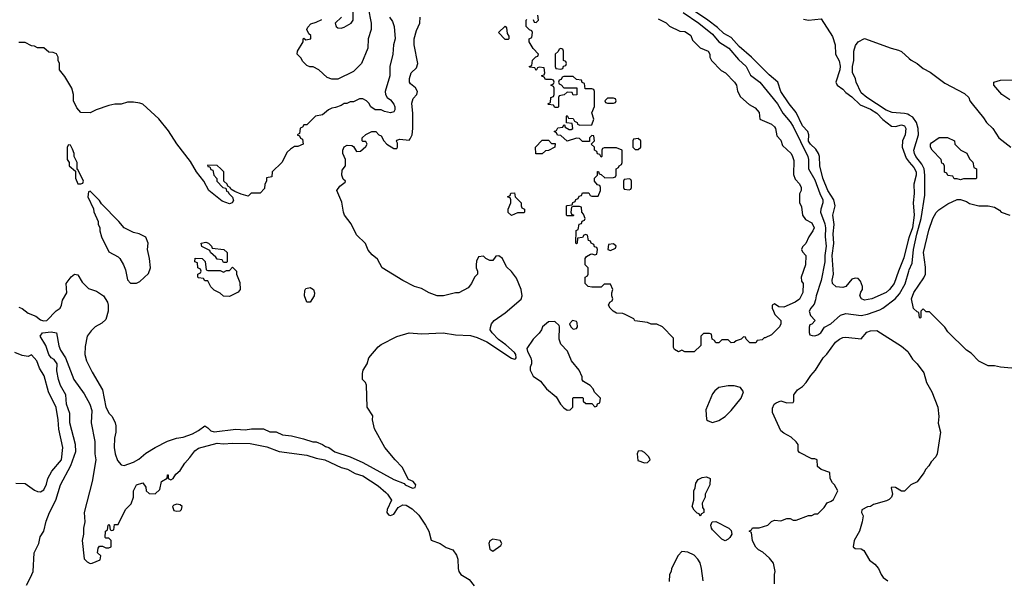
# Model space of a CAD drawing. Header units: inches. Extents: x 1793402 to 1900366, y 320852 to 470679.
# Tile 25 of 256: x 1824255 to 1830614, y 361713 to 365333. Entities that reach past the tile are written whole.
import ezdxf

# ---------------------------------------------------------------- set-up
doc = ezdxf.new("R2010")
doc.units = ezdxf.units.IN
doc.header["$MEASUREMENT"] = 0
doc.layers.add('B8326', color=7, linetype='Continuous')
doc.layers.add('B8336', color=7, linetype='Continuous')

msp = doc.modelspace()

# ---------------------------------------------------------------- linework, layer by layer
at = {"layer": 'B8326', "color": 4}
for points, elevation in [([(1830000, 363931.3), (1829992.8, 363910), (1829964.9, 363795.1), (1829929.5, 363710), (1829902.7, 363630), (1829872.7, 363590), (1829850, 363570.7), (1829758, 363530), (1829710, 363522.8), (1829692, 363530), (1829681, 363550), (1829687.1, 363572.9), (1829698, 363590), (1829698, 363610), (1829685.4, 363645.4), (1829670, 363662), (1829650, 363664.7), (1829630, 363658), (1829590, 363611), (1829570, 363602.8), (1829527.1, 363607.1), (1829504.7, 363630), (1829501, 363650), (1829510.6, 363690), (1829502, 363810), (1829512.8, 363887.2), (1829508.9, 363950), (1829514.4, 364010), (1829505.5, 364070), (1829520.3, 364130), (1829513.7, 364170), (1829473.7, 364230), (1829441.7, 364310), (1829422, 364390), (1829419.5, 364450), (1829413.7, 364470), (1829396.7, 364496.7), (1829362, 364530), (1829350, 364548), (1829351.5, 364590), (1829344.2, 364610), (1829310, 364648.2), (1829270, 364733.4), (1829224.9, 364790), (1829170.4, 364870), (1829150.5, 364930), (1829095.9, 364975.9), (1828981.6, 365090), (1828900.6, 365160.6), (1828850, 365217.1), (1828803, 365243), (1828762, 365282), (1828698.7, 365330), (1828490, 365471.7)], 236), ([(1826504.7, 365410), (1826524.7, 365310), (1826524.7, 365270), (1826504.7, 365210), (1826502, 365150), (1826462, 365050), (1826410, 364998), (1826310, 364948), (1826270, 364948), (1826240.4, 364960.4), (1826186, 365010), (1826150, 365028), (1826128.4, 365028.4), (1826110, 365038), (1826083.1, 365063.1), (1826070, 365086), (1826046, 365110), (1826048, 365130), (1826086, 365190), (1826086, 365210), (1826090, 365214), (1826102, 365202), (1826134, 365210), (1826135.3, 365230), (1826122, 365242), (1826108.7, 365268.7), (1826114.6, 365285.4), (1826134, 365306), (1826170, 365316), (1826205.6, 365334.4)], 236), ([(1826332, 365350), (1826292, 365310), (1826298, 365290), (1826310, 365281), (1826330, 365278.8), (1826350, 365284), (1826395.3, 365310), (1826408.7, 365330), (1826408.7, 365430)], 236), ([(1826644, 365350), (1826661.5, 365321.5), (1826672.7, 365290), (1826679.5, 365210), (1826669.5, 365170), (1826664.5, 365110), (1826646, 365030), (1826645.2, 364970), (1826615.3, 364870), (1826618, 364850), (1826628, 364830), (1826650, 364815.3), (1826670, 364788), (1826677.2, 364770), (1826677.2, 364750), (1826670, 364738), (1826650, 364731.3), (1826610, 364741), (1826590, 364752), (1826550, 364752), (1826522, 364770), (1826510, 364794), (1826494, 364810), (1826470, 364822), (1826450, 364822), (1826410, 364802), (1826390, 364802), (1826367.3, 364792.7), (1826350, 364792), (1826330, 364778), (1826294.6, 364765.4), (1826270, 364762), (1826250, 364752), (1826210, 364718), (1826166, 364710), (1826110, 364654), (1826090, 364654), (1826082, 364638), (1826070, 364634), (1826066, 364630), (1826062, 364598), (1826046, 364590), (1826062, 364582), (1826067.3, 364567.3), (1826082, 364562), (1826086, 364530), (1826050, 364514), (1826030, 364514), (1826003.1, 364496.9), (1825983.1, 364476.9), (1825948.4, 364411.6), (1825886, 364350), (1825882, 364318), (1825848.4, 364311.6), (1825848, 364290), (1825838, 364270), (1825836.4, 364243.6), (1825807.3, 364212.7), (1825750, 364212), (1825730, 364194), (1825685.4, 364205.4), (1825643.6, 364223.6), (1825618, 364238), (1825614, 364250), (1825598, 364258), (1825594, 364270), (1825574, 364290), (1825572, 364350), (1825554, 364370), (1825530, 364392), (1825467.3, 364392.7), (1825470, 364386), (1825482, 364382), (1825490, 364366), (1825502, 364362), (1825508, 364330), (1825527.3, 364307.3), (1825528, 364290), (1825566, 364250), (1825586, 364246), (1825590, 364226), (1825602, 364222), (1825606, 364210), (1825630, 364186), (1825635.3, 364164.7), (1825626, 364150), (1825610, 364144.7), (1825562, 364162), (1825476, 364230), (1825442.8, 364290), (1825397.3, 364350), (1825358, 364418), (1825270, 364530.7), (1825214.7, 364614.7), (1825153.1, 364693.1), (1825050, 364786.8), (1825030, 364794.8), (1824990, 364801), (1824950, 364801), (1824910, 364786.8), (1824870, 364786.8), (1824830, 364778.8), (1824749.4, 364750.6), (1824710, 364731.3), (1824650, 364734), (1824623.6, 364763.6), (1824602, 364810), (1824602, 364850), (1824590.9, 364890.9), (1824545.4, 364965.4), (1824512, 365010), (1824512, 365050), (1824502, 365070), (1824502, 365090), (1824492.7, 365112.7), (1824470, 365122), (1824443.6, 365123.6), (1824410, 365152), (1824370, 365152), (1824350, 365162), (1824330, 365164.7), (1824290, 365184.7), (1824250, 365186)], 236), ([(1824250, 363477.1), (1824270, 363468.5), (1824310, 363438.9), (1824358, 363418), (1824390, 363394), (1824407.9, 363387.9), (1824430, 363390.7), (1824490, 363453.4), (1824515.3, 363470), (1824525.2, 363490), (1824530, 363522), (1824558, 363570), (1824554, 363630), (1824586.8, 363673.2), (1824609.2, 363690.8), (1824630, 363684.7), (1824658.5, 363638.5), (1824698, 363598), (1824750, 363580.7), (1824796, 363550), (1824821, 363510), (1824826, 363490), (1824826, 363450), (1824810, 363398), (1824786, 363374), (1824742, 363350), (1824715.3, 363324.7), (1824690.9, 363289.1), (1824676.9, 363223.1), (1824676, 363170), (1824686, 363130), (1824722, 363058), (1824790, 362942), (1824811.1, 362831.1), (1824832, 362790), (1824850.9, 362770.9), (1824871.3, 362730), (1824876, 362710), (1824876, 362670), (1824866, 362630), (1824864, 362570), (1824870.7, 362530), (1824887.1, 362487.1), (1824910, 362458), (1824930, 362454.8), (1824990, 362476.3), (1825023.9, 362496.1), (1825070, 362534), (1825130, 362570.6), (1825210, 362610.5), (1825268, 362630), (1825310, 362637.3), (1825370, 362658.8), (1825410, 362680.7), (1825450, 362710.8), (1825470, 362698), (1825490, 362677.3), (1825510, 362672.7), (1825650, 362688), (1825710, 362684), (1825751.6, 362691.6), (1825830, 362691.3), (1825870, 362672), (1825910.8, 362670.8), (1825951.6, 362651.6), (1826010, 362646), (1826087.5, 362627.5), (1826147.3, 362607.3), (1826170, 362606.8), (1826210.5, 362590.5), (1826230, 362576), (1826252, 362570), (1826290, 362542.8), (1826390, 362510.4), (1826470, 362473), (1826670, 362364.9), (1826738, 362338), (1826744.7, 362330), (1826792.1, 362307.9), (1826808.7, 362311.3), (1826814, 362330), (1826795.3, 362350), (1826764.7, 362364.7), (1826724.1, 362444.1), (1826679, 362490), (1826613.2, 362570), (1826546, 362690), (1826532.7, 362750), (1826534.5, 362774.5), (1826498, 362830), (1826493.6, 362973.6), (1826488, 362990), (1826468.7, 363010), (1826469.2, 363049.2), (1826472.7, 363070), (1826499, 363110), (1826509, 363150), (1826570, 363221), (1826590, 363236), (1826690, 363286.8), (1826770, 363310.8), (1826850, 363304), (1826990, 363310.5), (1827070, 363297.3), (1827165.2, 363294.8), (1827210, 363280.5), (1827272, 363252), (1827430, 363148.2), (1827450, 363140.7), (1827456.6, 363143.4), (1827461.2, 363150), (1827458, 363170), (1827450, 363184), (1827394, 363234), (1827347.8, 363267.8), (1827305.2, 363310), (1827294, 363330), (1827294.6, 363345.4), (1827302, 363370), (1827318, 363390), (1827390, 363441), (1827492.5, 363527.5), (1827499, 363550), (1827493.2, 363590), (1827463.1, 363663.1), (1827430, 363708), (1827398, 363738), (1827373.2, 363790), (1827350, 363808), (1827330, 363806), (1827310, 363778), (1827290, 363778), (1827266, 363790), (1827250, 363806), (1827218, 363802), (1827205.4, 363774.6), (1827202, 363750), (1827202, 363730), (1827212, 363710), (1827211.3, 363690), (1827192, 363670), (1827172, 363630), (1827150, 363602), (1827090, 363569.2), (1827070, 363569), (1826990.7, 363549.3), (1826950, 363549.5), (1826899, 363570), (1826850, 363598), (1826804, 363610), (1826729.8, 363649.8), (1826596, 363730), (1826566.3, 363786.3), (1826530, 363814), (1826505.8, 363845.8), (1826487.3, 363887.3), (1826430, 363944), (1826395.1, 364015.1), (1826353.2, 364070), (1826346, 364090), (1826335.5, 364155.5), (1826302, 364230), (1826322, 364258), (1826356.4, 364283.6), (1826358, 364290), (1826344, 364304), (1826335.3, 364330), (1826338, 364362), (1826358, 364390), (1826358, 364430), (1826342, 364470), (1826342, 364490), (1826350, 364512), (1826370, 364522), (1826399.6, 364519.6), (1826410, 364514), (1826430, 364482), (1826456.4, 364483.6), (1826490, 364514), (1826498, 364530), (1826490, 364546), (1826470, 364546), (1826466, 364550), (1826466, 364570), (1826490, 364592), (1826529.1, 364610.9), (1826554, 364610), (1826574, 364590), (1826590, 364582), (1826606, 364550), (1826626, 364530), (1826670, 364502), (1826690, 364502), (1826695.3, 364510), (1826695.3, 364535.3), (1826688.4, 364548.4), (1826690, 364554), (1826710, 364562), (1826770, 364554), (1826776.4, 364563.6), (1826788.7, 364590), (1826794, 364630), (1826792.9, 364727.1), (1826786.3, 364793.7), (1826795.1, 364824.9), (1826819.5, 364850), (1826822.9, 364870), (1826810, 364892.3), (1826779.3, 364919.3), (1826773.2, 364930), (1826772.9, 364952.9), (1826782.7, 364990), (1826816.8, 365023.2), (1826826.3, 365050), (1826801.6, 365170), (1826801.6, 365210), (1826816.6, 365263.4), (1826839.3, 365310), (1826842, 365350)], 232), ([(1828378, 365338), (1828430, 365312), (1828450.9, 365290.9), (1828518, 365258), (1828550, 365256), (1828562, 365250), (1828590, 365231.3), (1828601, 365201), (1828650, 365152), (1828702, 365130), (1828711.3, 365110), (1828711.3, 365090), (1828722, 365070), (1828785.4, 365005.4), (1828812, 364990), (1828870.8, 364930), (1828884.7, 364910), (1828891.3, 364871.3), (1828910, 364834), (1828965.4, 364785.4), (1829003.6, 364763.6), (1829030, 364734), (1829034, 364690), (1829110, 364658), (1829130, 364642), (1829136, 364630), (1829143.6, 364583.6), (1829170, 364554), (1829180.7, 364520.7), (1829237.3, 364470), (1829246.8, 364450), (1829255.3, 364424.7), (1829252.7, 364332.7), (1829263.6, 364303.6), (1829290, 364274), (1829302, 364250), (1829302, 364230), (1829291.6, 364208.4), (1829291.6, 364151.6), (1829303.6, 364123.6), (1829311.3, 364070), (1829330, 364042), (1829370, 364022), (1829384.7, 363990), (1829378, 363970), (1829351.3, 363930), (1829332.7, 363887.3), (1829310, 363866), (1829304.7, 363850), (1829310, 363834), (1829332, 363810), (1829330.8, 363750), (1829302, 363670), (1829303.6, 363643.6), (1829314, 363630), (1829311.6, 363571.6), (1829302, 363550), (1829290, 363528.7), (1829262, 363510), (1829190, 363477.2), (1829158, 363478), (1829130, 363498), (1829114, 363490), (1829114, 363470), (1829122, 363450), (1829132, 363430), (1829170.9, 363390.9), (1829171.3, 363370), (1829162, 363350), (1829110, 363298), (1829070, 363278), (1829062, 363278), (1829050, 363266), (1829018, 363262), (1829010, 363246), (1828970, 363246), (1828946, 363270), (1828942, 363282), (1828930, 363286), (1828914, 363270), (1828881, 363259), (1828868, 363248), (1828850, 363246), (1828830, 363266), (1828790, 363266), (1828770, 363246), (1828750, 363246), (1828742, 363262), (1828726, 363270), (1828722, 363302), (1828710, 363306), (1828670, 363306), (1828654, 363290), (1828654, 363230), (1828610, 363188), (1828550, 363188), (1828530, 363198), (1828510, 363188.7), (1828483.1, 363203.1), (1828476.4, 363216.4), (1828476.4, 363276.4), (1828406, 363350), (1828370, 363366), (1828332.7, 363367.3), (1828310, 363378), (1828228.4, 363388.4), (1828222, 363402), (1828166, 363430), (1828150, 363435.3), (1828110, 363438), (1828088, 363450), (1828068, 363470), (1828058, 363490), (1828066, 363510), (1828082, 363518), (1828086, 363530), (1828078, 363550), (1828078, 363570), (1828086, 363590), (1828070, 363626), (1828030, 363626), (1828010, 363606), (1827950, 363606), (1827926, 363610), (1827906, 363630), (1827906, 363670), (1827922, 363678), (1827926, 363690), (1827926, 363730), (1827906, 363750), (1827906, 363790), (1827916.4, 363803.6), (1827940.4, 363819.6), (1827950, 363822), (1827970, 363814), (1827982, 363818), (1827986, 363850), (1827982, 363862), (1827967.3, 363867.3), (1827962, 363882), (1827946, 363890), (1827942, 363902), (1827927.3, 363907.3), (1827922, 363942), (1827910, 363946), (1827898, 363942), (1827890, 363926), (1827858, 363922), (1827854, 363890), (1827850, 363886), (1827846, 363890), (1827848.4, 363971.6), (1827862, 363978), (1827867.3, 364012.7), (1827882, 364018), (1827887.3, 364032.7), (1827902, 364038), (1827906, 364050), (1827896.4, 364076.4), (1827886, 364090), (1827882, 364122), (1827870, 364126), (1827830, 364126), (1827818, 364122), (1827814, 364090), (1827818, 364078), (1827834, 364070), (1827830, 364066), (1827790, 364066), (1827786, 364070), (1827786, 364130), (1827790, 364134), (1827822, 364138), (1827827.3, 364152.7), (1827842, 364158), (1827847.3, 364172.7), (1827862, 364178), (1827867.3, 364192.7), (1827882, 364198), (1827890, 364214), (1827930, 364214), (1827938, 364198), (1827950, 364194), (1827990, 364194), (1828006, 364230), (1828006, 364250), (1828002, 364262), (1827987.3, 364267.3), (1827966, 364290), (1827966, 364310), (1827986, 364330), (1827987.3, 364352.7), (1827992.7, 364352.7), (1827998, 364338), (1828010, 364334), (1828032.7, 364312.7), (1828090, 364314), (1828102, 364318), (1828106, 364330), (1828106, 364370), (1828122, 364378), (1828126, 364390), (1828142, 364398), (1828146, 364410), (1828146, 364490), (1828110, 364506), (1828030, 364506), (1828018, 364502), (1828014, 364490), (1828014, 364450), (1828010, 364446), (1828002, 364462), (1827987.3, 364467.3), (1827982, 364482), (1827966, 364490), (1827966, 364510), (1827946, 364530), (1827966, 364550), (1827962, 364582), (1827950, 364586), (1827934, 364570), (1827934, 364546), (1827890, 364546), (1827870, 364566), (1827850, 364568), (1827790, 364548), (1827750, 364586), (1827727.3, 364587.3), (1827722, 364602), (1827706, 364610), (1827722, 364618), (1827730, 364634), (1827762, 364638), (1827770, 364654), (1827774, 364654), (1827778, 364638), (1827803.6, 364623.6), (1827816.4, 364623.6), (1827826, 364630), (1827822, 364662), (1827786, 364666), (1827786, 364710), (1827790, 364714), (1827798, 364698), (1827830, 364694), (1827838, 364678), (1827854, 364670), (1827858, 364658), (1827872.7, 364652.7), (1827950, 364654), (1827962, 364690), (1827949, 364731), (1827967.3, 364772.7), (1827966, 364870), (1827962, 364882), (1827950, 364886), (1827907.3, 364887.3), (1827902, 364922), (1827887.3, 364927.3), (1827882, 364942), (1827850, 364946), (1827830, 364966), (1827770, 364966), (1827758, 364962), (1827752.7, 364947.3), (1827738, 364942), (1827734, 364930), (1827738, 364918), (1827752.7, 364912.7), (1827770, 364894), (1827852.7, 364892.7), (1827852.7, 364847.3), (1827830, 364846), (1827822, 364862), (1827790, 364866), (1827771.6, 364848.4), (1827738, 364842), (1827734, 364830), (1827734, 364770), (1827730, 364766), (1827710, 364766), (1827702, 364782), (1827670, 364786), (1827666, 364790), (1827682, 364798), (1827686, 364830), (1827702, 364838), (1827706, 364850), (1827706, 364890), (1827702, 364902), (1827686, 364910), (1827702, 364918), (1827706, 364930), (1827702, 364942), (1827690, 364946), (1827650, 364946), (1827642, 364962), (1827627.3, 364967.3), (1827627.3, 364972.7), (1827642, 364978), (1827646, 364990), (1827642, 365022), (1827610, 365026), (1827598, 365022), (1827590, 365006), (1827582, 365022), (1827550, 365026), (1827546, 365030), (1827562, 365038), (1827567.3, 365072.7), (1827587.3, 365092.7), (1827602, 365098), (1827606, 365110), (1827570, 365146), (1827546, 365190), (1827546, 365210), (1827562, 365218), (1827566, 365250), (1827562, 365262), (1827547.3, 365267.3), (1827526, 365290), (1827526, 365330), (1827530, 365334)], 228), ([(1827570, 365334), (1827578, 365318), (1827590, 365314), (1827606, 365330), (1827602, 365362)], 228), ([(1828538.9, 365378.9), (1828640.5, 365310), (1828730, 365239.3), (1828770, 365190.4), (1828834.9, 365150), (1828896.2, 365076.2), (1828945.5, 365030), (1828974.4, 364974.4), (1829034, 364930), (1829148.9, 364788.9), (1829183, 364730), (1829230, 364674), (1829250, 364642.8), (1829344.4, 364450), (1829348.5, 364430), (1829348.4, 364370), (1829390, 364298.8), (1829421.7, 364210), (1829441.1, 364170), (1829442, 364150), (1829428.4, 364110), (1829426.7, 364090), (1829455.3, 364015.3), (1829459, 363990), (1829456, 363930), (1829462.3, 363870), (1829453.6, 363810), (1829454.6, 363770), (1829431.2, 363648.8), (1829399.5, 363550), (1829395.4, 363524.6), (1829384.8, 363495.2), (1829363.8, 363470), (1829354, 363450), (1829362, 363422), (1829392, 363390), (1829370, 363366), (1829358, 363362), (1829352.7, 363347.3), (1829352.7, 363312.7), (1829358, 363298), (1829372.7, 363292.7), (1829390, 363292), (1829410, 363298), (1829428, 363310), (1829453.2, 363346.8), (1829494, 363370), (1829555.1, 363424.9), (1829590, 363436.3), (1829690, 363423.8), (1829730, 363432.4), (1829810, 363460.4), (1829830, 363470.4), (1829908.7, 363531.3), (1829937, 363563), (1829973.4, 363626.6), (1829996.9, 363710), (1830000, 363717.1)], 232), ([(1829316.2, 365336.2), (1829349.6, 365329.6), (1829430, 365339), (1829503.9, 365223.9), (1829522, 365170), (1829524.5, 365110), (1829547.8, 365067.8), (1829553.6, 365033.6), (1829551.4, 365008.6), (1829525.6, 364930), (1829535.1, 364910), (1829570, 364883.6), (1829590, 364862), (1829630, 364834.7), (1829682.5, 364782.5), (1829750, 364754.7), (1829789.6, 364730), (1829830, 364689.5), (1829885.1, 364645.1), (1829910, 364642.7), (1829950, 364654.5), (1829970, 364648.7), (1829978, 364630), (1829974.5, 364590), (1829957, 364550), (1829955.1, 364510), (1829978.9, 364438.9), (1830000, 364413.8)], 236), ([(1830000, 364716.7), (1829990, 364722.4), (1829970, 364728), (1829890, 364733.6), (1829850, 364749.6), (1829725.2, 364830), (1829690, 364861.2), (1829656, 364930), (1829652, 364952), (1829632.7, 364992.7), (1829632.3, 365030), (1829640.9, 365070), (1829641.2, 365130), (1829653.6, 365166.4), (1829669.1, 365190.9), (1829710, 365211.3), (1829882, 365150), (1829930, 365137.3), (1829950, 365126.8), (1830000, 365083)], 232), ([(1824298.6, 361681.4), (1824325.2, 361730), (1824341.2, 361770), (1824349, 361890), (1824378, 361950), (1824385.8, 361994.2), (1824410, 362031.3), (1824425.4, 362094.6), (1824446.6, 362150), (1824487, 362230), (1824518, 362330), (1824585.4, 362454.6), (1824616.2, 362543.8), (1824615.4, 362590), (1824578.4, 362730), (1824578.7, 362790), (1824557.6, 362850), (1824551.6, 362910), (1824518.4, 362970), (1824506, 363010), (1824495.5, 363064.5), (1824497.2, 363110), (1824478, 363138), (1824458, 363150), (1824442, 363170), (1824422.7, 363230), (1824387, 363290), (1824402, 363310), (1824457.5, 363317.5), (1824491.3, 363310), (1824507.1, 363227.1), (1824519.1, 363199.1), (1824550.3, 363150.3), (1824603.8, 363010), (1824670, 362916.3), (1824708.2, 362850), (1824721.3, 362810), (1824717, 362730), (1824739.5, 362610), (1824740.4, 362530), (1824746, 362490), (1824722.8, 362350), (1824670.8, 362150), (1824676, 362090), (1824666.8, 362050), (1824666, 362010), (1824658.8, 361970), (1824671.6, 361851.6), (1824690, 361832), (1824710, 361822), (1824723.6, 361823.6), (1824775.3, 361844.7), (1824778, 361870), (1824758, 361890), (1824760.4, 361919.6), (1824770, 361934), (1824790, 361934), (1824810, 361922), (1824830, 361922), (1824846, 361930), (1824846, 361970), (1824830, 361986), (1824810, 361986), (1824806, 361990), (1824808, 362030), (1824822, 362038), (1824826, 362070), (1824830, 362074), (1824834, 362070), (1824838, 362038), (1824850, 362034), (1824862, 362038), (1824867.3, 362072.7), (1824890, 362074), (1824938, 362170), (1824974, 362206), (1824988.7, 362250), (1824988.7, 362290), (1825008.7, 362330), (1825050, 362342), (1825070, 362314), (1825071.6, 362291.6), (1825090, 362274), (1825130, 362272), (1825160.4, 362299.6), (1825170, 362352), (1825208, 362372), (1825210, 362394), (1825214, 362394), (1825214, 362370), (1825230, 362362), (1825246, 362370), (1825262, 362398), (1825290, 362421), (1825321.2, 362470), (1825354.5, 362505.5), (1825386, 362550), (1825410, 362566.8), (1825530, 362599.1), (1825570, 362593.4), (1825630, 362599.1), (1825743.7, 362596.3), (1825850, 362574.4), (1825930, 362544.9), (1826110, 362521.3), (1826170, 362501.6), (1826224.7, 362490), (1826330, 362442), (1826371.3, 362430), (1826421.6, 362401.6), (1826470, 362387.7), (1826570, 362322.8), (1826619.9, 362279.9), (1826631, 362270), (1826656, 362230), (1826627.3, 362170), (1826626.8, 362150), (1826636, 362136), (1826650, 362131), (1826670, 362141), (1826698, 362182), (1826730, 362200.7), (1826750, 362198.8), (1826790, 362174.8), (1826832.8, 362132.8), (1826876, 362070), (1826898, 362030), (1826911.3, 361971.3), (1826970, 361951), (1827010, 361924.7), (1827052, 361910), (1827075.3, 361875.3), (1827084.7, 361850), (1827086, 361790), (1827091.3, 361770), (1827104.7, 361750), (1827158, 361718), (1827190, 361678)], 228), ([(1829129.1, 361690.9), (1829129, 361750), (1829134, 361770), (1829123.1, 361823.1), (1829096.5, 361856.5), (1829054.6, 361894.6), (1829026, 361910), (1829010, 361926), (1828988.4, 361968.4), (1828982, 362022), (1828966, 362030), (1828982, 362038), (1828988.4, 362051.6), (1829030, 362052), (1829086, 362070), (1829110, 362092), (1829130, 362102), (1829170, 362098), (1829210, 362112), (1829230, 362112), (1829250, 362102), (1829270, 362102), (1829348.9, 362131.1), (1829370, 362132), (1829390, 362142), (1829410, 362142), (1829450, 362182), (1829470, 362214), (1829496.4, 362223.6), (1829510, 362234), (1829538, 362290), (1829518, 362330), (1829503.1, 362343.1), (1829488, 362370), (1829486, 362410), (1829430, 362428), (1829407.3, 362447.3), (1829406, 362490), (1829390, 362498), (1829370, 362498), (1829290, 362538), (1829282, 362550), (1829282, 362590), (1829270, 362608), (1829238, 362638), (1829190, 362662), (1829170, 362678), (1829116.4, 362796.4), (1829116.4, 362823.6), (1829128, 362850), (1829140.2, 362859.8), (1829170, 362871.3), (1829210, 362858), (1829250, 362862), (1829255.3, 362870), (1829255.3, 362910), (1829260.2, 362919.8), (1829278, 362942), (1829310, 362964.7), (1829334, 362990), (1829364.8, 363035.2), (1829395.3, 363070), (1829444, 363150), (1829466.8, 363173.2), (1829524, 363250), (1829550, 363271), (1829570, 363281), (1829590, 363282.8), (1829688.4, 363271.6), (1829725.1, 363314.9), (1829750, 363324), (1829790, 363326), (1829950, 363224.7), (1829990, 363191), (1830000, 363175.2)], 228), ([(1824230, 362341), (1824290, 362338), (1824350, 362294.8), (1824370, 362286), (1824390, 362284.7), (1824410, 362298), (1824426.8, 362333.2), (1824437, 362370), (1824461.7, 362418.3), (1824523.7, 362490), (1824533.6, 362570), (1824508.1, 362688.1), (1824503.6, 362750), (1824490, 362828), (1824439.6, 362930), (1824413.3, 363033.3), (1824383.5, 363083.5), (1824366, 363130), (1824330, 363168), (1824310, 363158), (1824270, 363164), (1824223.7, 363183.7)], 232), ([(1830000, 362318.7), (1829970, 362288.7), (1829950, 362288), (1829910, 362313.2), (1829886.4, 362313.6), (1829882, 362310), (1829891.3, 362270), (1829884.7, 362250), (1829870, 362235.3), (1829853.7, 362226.3), (1829770, 362202), (1829750, 362188.7), (1829730, 362188), (1829692.7, 362167.3), (1829692, 362150), (1829702, 362130), (1829696, 362090), (1829678.8, 362030), (1829644, 361970), (1829638, 361930), (1829650, 361918), (1829690, 361916), (1829706.4, 361906.4), (1829742.8, 361842.8), (1829778, 361818), (1829802, 361790), (1829818, 361750), (1829832, 361730), (1829862, 361710)], 228), ([(1828668, 361710), (1828659, 361790), (1828650, 361826), (1828635.3, 361850), (1828610, 361875.3), (1828570, 361895.3), (1828530, 361898), (1828506.4, 361873.6), (1828464.7, 361790), (1828462, 361770), (1828452, 361750), (1828450, 361706)], 232)]:
    msp.add_lwpolyline(points, dxfattribs=dict(at, elevation=elevation))
for points, elevation in [([(1827390, 365206), (1827346, 365250), (1827390, 365292), (1827399.6, 365279.6), (1827403.6, 365243.6), (1827412.7, 365227.3), (1827414, 365210), (1827410, 365206)], 228), ([(1827750, 365146), (1827738, 365142), (1827732.7, 365127.3), (1827714, 365110), (1827714, 365030), (1827718, 365018), (1827750, 365014), (1827762, 365018), (1827767.3, 365032.7), (1827782, 365038), (1827786, 365050), (1827782, 365062), (1827766, 365070), (1827766, 365130), (1827762, 365142)], 228), ([(1828090, 364826), (1828050, 364826), (1828034, 364810), (1828038, 364798), (1828050, 364794), (1828090, 364794), (1828102, 364798), (1828106, 364810), (1828102, 364822)], 228), ([(1824570, 364526), (1824562, 364510), (1824562, 364430), (1824574, 364410), (1824574, 364390), (1824614, 364354), (1824614, 364310), (1824630, 364274), (1824650, 364274), (1824662, 364278), (1824666, 364290), (1824630, 364366), (1824626, 364366), (1824626, 364410), (1824606, 364450), (1824606, 364470), (1824596.4, 364496.4), (1824582, 364522)], 236), ([(1827630, 364466), (1827587.3, 364467.3), (1827586, 364510), (1827630, 364554), (1827670, 364554), (1827690, 364534), (1827712.7, 364532.7), (1827711.1, 364508.9), (1827670, 364488), (1827650, 364486)], 228), ([(1828250, 364566), (1828218, 364562), (1828214, 364550), (1828214, 364510), (1828230, 364494), (1828250, 364494), (1828266, 364510), (1828266, 364550)], 228), ([(1828190, 364306), (1828158, 364302), (1828154, 364290), (1828154, 364250), (1828158, 364238), (1828190, 364234), (1828202, 364238), (1828206, 364250), (1828206, 364290), (1828202, 364302)], 228), ([(1824710, 364226), (1824698, 364222), (1824694, 364190), (1824731.6, 364111.6), (1824732.7, 364092.7), (1824762, 364030), (1824762, 364010), (1824771.6, 363991.6), (1824772, 363970), (1824782, 363930), (1824830, 363834), (1824890, 363802), (1824902, 363790), (1824924.7, 363750), (1824936.9, 363716.9), (1824950, 363654), (1824970, 363632), (1825008.4, 363631.6), (1825030, 363642), (1825085.6, 363694.4), (1825099.3, 363730), (1825093.2, 363790), (1825079, 363850), (1825084, 363890), (1825070, 363928), (1825026, 363950), (1824990, 363958), (1824928.9, 363988.9), (1824895.3, 364030), (1824783.1, 364143.1), (1824770, 364166)], 236), ([(1827430, 364068), (1827408.9, 364088.9), (1827408.7, 364110), (1827426, 364150), (1827426, 364170), (1827422, 364182), (1827406, 364190), (1827422, 364198), (1827427.3, 364212.7), (1827450, 364214), (1827454, 364190), (1827494, 364150), (1827494, 364130), (1827498, 364118), (1827514, 364110), (1827514, 364090), (1827510, 364086), (1827470, 364086)], 228), ([(1825570, 363766), (1825562, 363782), (1825530, 363786), (1825520.4, 363800.4), (1825486, 363830), (1825482, 363842), (1825430, 363868), (1825426, 363890), (1825456.9, 363896.9), (1825474, 363890), (1825494, 363870), (1825498, 363858), (1825574, 363850), (1825594, 363830), (1825594, 363770), (1825590, 363766)], 232), ([(1828090, 363886), (1828058, 363882), (1828054, 363850), (1828070, 363842), (1828102, 363858), (1828106, 363870)], 228), ([(1825470, 363714), (1825550, 363714), (1825570, 363702), (1825590, 363714), (1825610, 363714), (1825630, 363734), (1825654, 363710), (1825654, 363690), (1825675.3, 363635.3), (1825678, 363590), (1825665.4, 363574.6), (1825610, 363546), (1825570, 363548), (1825550, 363568), (1825510, 363586), (1825488.4, 363608.4), (1825470, 363646), (1825450, 363646), (1825442, 363662), (1825410, 363666), (1825406, 363670), (1825406, 363690), (1825422, 363698), (1825426, 363710), (1825422, 363722), (1825406, 363730), (1825402, 363762), (1825386, 363770), (1825387.3, 363792.7), (1825434, 363790), (1825451.6, 363771.6), (1825458, 363718)], 232), ([(1826130, 363509.2), (1826108.7, 363510), (1826094, 363550), (1826095.3, 363584.7), (1826102, 363598), (1826130, 363604.7), (1826152, 363590), (1826158, 363570), (1826156, 363550)], 232), ([(1827710, 363384), (1827670, 363382), (1827631.3, 363350), (1827624.7, 363330), (1827610.6, 363309.4), (1827570.7, 363269.3), (1827531, 363210), (1827533.4, 363190), (1827554.9, 363150), (1827560.5, 363130), (1827560.7, 363110), (1827551.3, 363090), (1827551, 363070), (1827570, 363031.3), (1827618, 362998), (1827656, 362950), (1827718.5, 362898.5), (1827747.3, 362850), (1827770, 362826.8), (1827790, 362811.3), (1827810, 362814), (1827826, 362830), (1827826, 362890), (1827830, 362894), (1827890, 362894), (1827894, 362890), (1827894, 362870), (1827910, 362854), (1827950, 362854), (1827970, 362834), (1827982, 362838), (1827987.3, 362852.7), (1828002, 362858), (1828006, 362890), (1827967.3, 362927.3), (1827958, 362950), (1827938, 362970), (1827896.4, 362996.4), (1827888.4, 363008.4), (1827887.3, 363027.3), (1827868, 363070), (1827818, 363130), (1827793.6, 363193.6), (1827750, 363238), (1827739, 363270), (1827741.2, 363350), (1827738, 363358)], 232), ([(1827824.7, 363390), (1827806, 363370), (1827814.8, 363350), (1827830, 363334.8), (1827850, 363338.8), (1827856.2, 363350), (1827855.4, 363375.4), (1827850, 363385.2)], 232), ([(1828830, 362969), (1828770, 362957.2), (1828743.5, 362936.5), (1828730, 362918), (1828686.4, 362813.6), (1828691.3, 362751.3), (1828702, 362742), (1828730, 362731.3), (1828770, 362744.7), (1828810, 362771.3), (1828848.7, 362810), (1828914, 362890), (1828928.7, 362930), (1828910, 362958), (1828868.9, 362968.9)], 232), ([(1828270, 362548), (1828250, 362546), (1828242, 362530), (1828247.1, 362487.1), (1828290, 362472), (1828310, 362474), (1828326, 362490), (1828318, 362510), (1828290, 362538)], 232), ([(1828650, 362128), (1828642, 362142), (1828630, 362146), (1828610, 362166), (1828598, 362190), (1828608.9, 362231.1), (1828608.7, 362290), (1828618, 362310), (1828620.4, 362339.6), (1828636.4, 362363.6), (1828663.1, 362376.9), (1828690, 362382), (1828714, 362370), (1828712, 362330), (1828682, 362270), (1828682, 362250), (1828662, 362210), (1828663.6, 362183.6), (1828674, 362170), (1828674, 362150), (1828658, 362142)], 228), ([(1825270, 362205.2), (1825250, 362199), (1825241, 362190), (1825250, 362164.7), (1825270, 362158.8), (1825290, 362161), (1825299, 362170), (1825304, 362190), (1825290, 362201.2)], 228), ([(1828810, 361968.7), (1828790, 361978), (1828730, 362038), (1828722, 362050), (1828718, 362070), (1828726, 362090), (1828751.6, 362091.6), (1828834, 362050), (1828850, 362034), (1828854, 362010), (1828842, 361990), (1828830, 361978)], 228), ([(1827310, 361978), (1827291.6, 361968.4), (1827284.7, 361950), (1827290, 361914), (1827310, 361901), (1827363.1, 361936.9), (1827368.7, 361950), (1827358, 361970)], 232)]:
    msp.add_lwpolyline(points, close=True, dxfattribs=dict(at, elevation=elevation))
at = {"layer": 'B8336', "color": 4}
for points, elevation in [([(1830000, 365083), (1830012.3, 365072.3), (1830051, 365050), (1830090, 365018.8), (1830134.6, 364994.6), (1830230, 364922.8), (1830356.8, 364856.8), (1830384.7, 364830), (1830391.3, 364810), (1830406, 364790), (1830479.9, 364699.9), (1830498.8, 364670), (1830538.8, 364630), (1830578.8, 364570), (1830656, 364510)], 232), ([(1830650, 364815.3), (1830598, 364850), (1830546, 364910), (1830546, 364930), (1830590, 364942), (1830710, 364944.7)], 232), ([(1830000, 363717.1), (1830019.1, 363760.9), (1830027.3, 363850), (1830048, 363948), (1830076, 364050), (1830100.1, 364199.9), (1830100.4, 364330), (1830095.4, 364370), (1830080.3, 364400.3), (1830043, 364450), (1830033, 364470), (1830029.6, 364490), (1830059.6, 364590), (1830057.6, 364630), (1830047.6, 364670), (1830023.5, 364703.5), (1830000, 364716.7)], 232), ([(1830000, 364413.8), (1830030, 364378), (1830043.6, 364350), (1830044.2, 364330), (1830029.6, 364270), (1830031.3, 364210), (1830026, 364150), (1830031, 364071), (1830019.8, 363990), (1830000, 363931.3)], 236), ([(1830710, 363078), (1830590, 363088.7), (1830550, 363098), (1830510, 363098), (1830450, 363128), (1830400.4, 363180.4), (1830370, 363198), (1830250, 363318), (1830230, 363348), (1830130, 363446), (1830110, 363446), (1830090, 363466), (1830074, 363450), (1830074, 363410), (1830070, 363406), (1830066, 363410), (1830062, 363442), (1830050, 363446), (1830027.3, 363467.3), (1830014, 363530), (1830030, 363571.3), (1830093.6, 363666.4), (1830104, 363690), (1830105.6, 363734.4), (1830092.3, 363830), (1830126.2, 363973.8), (1830153.2, 364050), (1830172.9, 364087.1), (1830190, 364104.7), (1830250, 364144.7), (1830310, 364172), (1830330, 364172), (1830370, 364158), (1830390, 364146), (1830450, 364131.3), (1830510, 364131.3), (1830550, 364122), (1830583.6, 364103.6), (1830594, 364090), (1830650, 364071.3)], 228), ([(1830000, 363175.2), (1830021.4, 363141.4), (1830051.3, 363110), (1830093.2, 363053.2), (1830111, 362990), (1830146, 362930), (1830184.7, 362830), (1830191, 362770), (1830187.1, 362727.1), (1830200.7, 362670), (1830181, 362530), (1830170.6, 362509.4), (1830141.4, 362478.6), (1830127.1, 362452.9), (1830106, 362430), (1830093.7, 362406.3), (1830050, 362348), (1830010, 362328.7), (1830000, 362318.7)], 228)]:
    msp.add_lwpolyline(points, dxfattribs=dict(at, elevation=elevation))
at = {"layer": 'B8336', "color": 4, "elevation": 228}
msp.add_lwpolyline([(1830330, 364298), (1830310, 364306), (1830290, 364306), (1830282, 364322), (1830250, 364326), (1830242, 364342), (1830228.4, 364348.4), (1830227.3, 364387.3), (1830222, 364402), (1830210, 364406), (1830206, 364430), (1830148, 364490), (1830138, 364510), (1830138, 364530), (1830143.1, 364536.9), (1830192.7, 364572.7), (1830247.3, 364572.7), (1830291.1, 364551.1), (1830294, 364530), (1830334, 364490), (1830371.1, 364471.1), (1830390, 364434), (1830410, 364414), (1830418, 364378), (1830434, 364370), (1830434, 364310), (1830430, 364306), (1830350, 364306)], close=True, dxfattribs=at)

doc.saveas('drawing.dxf')
